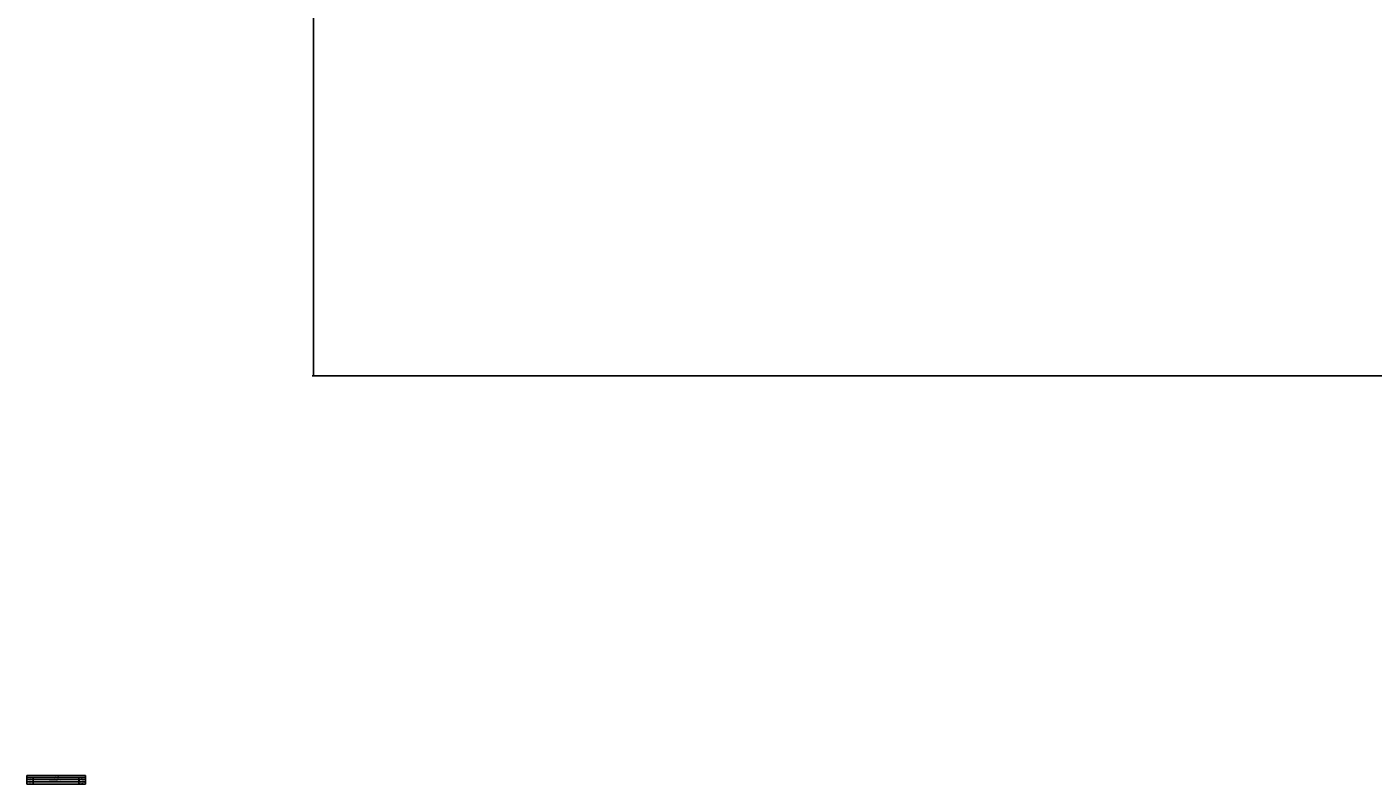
# Model space of a CAD drawing. Header units: millimetres. Extents: x 20 to 26059, y 28 to 17777.
# Tile 1 of 72: x 20 to 7369, y 28 to 4161. Entities that reach past the tile are written whole.
import ezdxf

# ---------------------------------------------------------------- set-up
doc = ezdxf.new("R2010")
doc.units = ezdxf.units.MM
doc.header["$LTSCALE"] = 2
doc.layers.add('COMPONENT_GEOMETRY', color=7, linetype='Continuous')
doc.styles.add('SLDTEXTSTYLE0', font='TXT', dxfattribs={"width": 0.75})
doc.dimstyles.new('SLDDIMSTYLE0', dxfattribs={"dimtxt": 150, "dimasz": 6.604, "dimexe": 0, "dimexo": 0.0625, "dimgap": 37.5, "dimtad": 0, "dimtih": 1, "dimtoh": 1, "dimdec": 0, "dimrnd": 1e-09, "dimzin": 12, "dimdsep": 46, "dimtxsty": 'SLDTEXTSTYLE0', "dimsah": 1, "dimcen": 0.09, "dimadec": 0, "dimazin": 3, "dimtfac": 1, "dimtdec": 0, "dimtofl": 0, "dimtmove": 0, "dimatfit": 3, "dimfxl": 1, "dimfrac": 2, "dimtolj": 1, "dimtzin": 12, "dimarcsym": 0})

# ---------------------------------------------------------------- blocks, each defined once
blk = doc.blocks.new('SW_TABLEANNOTATION_1')
at = {"layer": 'COMPONENT_GEOMETRY', "color": 0}
for p, q in [((0, 0), (0, -46.7)), ((319.4, 0), (0, 0)), ((319.4, -46.7), (319.4, 0)), ((0, -10.9), (319.4, -10.9)), ((0, -21.8), (319.4, -21.8)), ((0, -34.3), (319.4, -34.3)), ((0, -46.7), (319.4, -46.7)), ((33.7, -10.9), (33.7, -21.8)), ((33.7, -21.8), (33.7, -46.7)), ((283.9, -10.9), (283.9, -21.8)), ((283.9, -21.8), (283.9, -46.7))]:
    blk.add_line(p, q, dxfattribs=at)
at = {"layer": 'COMPONENT_GEOMETRY', "color": 0, "attachment_point": 1, "style": 'SLDTEXTSTYLE0'}
for s, insert, char_height in [('REV.', (10.9, -13.7), 4.23), ('A', (14.8, -25.4), 4.23), ('B', (15.2, -37.9), 4.23), ('Initial check in for costing', (124.3, -25.4), 4.233), ('DESCRIPTION', (141.1, -13.7), 4.233), ('REVISIONS', (145.8, -2.8), 4.23), ('31/03/2020', (286.6, -37.9), 4.23), ('01/12/2017', (286.6, -25.4), 4.23), ('DATE', (294.7, -13.7), 4.23)]:
    blk.add_mtext(s, dxfattribs=dict(at, insert=insert, char_height=char_height))
blk = doc.blocks.new('_D_3')
at = {"layer": 'COMPONENT_GEOMETRY', "color": 7}
for p, q in [((8984.1, 8122.3), (1577.7, 8122.3)), ((1584, 8122.3), (1584, 5436.3)), ((1283.9, 5405.9), (1238.2, 5405.9)), ((1238.2, 5405.9), (1238.2, 5167.7)), ((1884.1, 5405.9), (1929.8, 5405.9)), ((1929.8, 5405.9), (1929.8, 5167.7)), ((1238.2, 5167.7), (1283.9, 5167.7)), ((1929.8, 5167.7), (1884.1, 5167.7)), ((1584, 2257.3), (1584, 4943.3)), ((8778.9, 2257.3), (1577.7, 2257.3))]:
    blk.add_line(p, q, dxfattribs=at)
for points in [[(1584, 8122.3), (1583, 8115.7), (1585, 8115.7)], [(1584, 2257.3), (1585, 2263.9), (1583, 2263.9)]]:
    blk.add_solid(points, dxfattribs=at)
at = {"layer": 'COMPONENT_GEOMETRY', "color": 7, "char_height": 150, "attachment_point": 1, "style": 'SLDTEXTSTYLE0'}
for s, insert in [('9\'7.45"', (1283.9, 5361.1)), ('2933mm', (1174.9, 5136.7))]:
    blk.add_mtext(s, dxfattribs=dict(at, insert=insert))

msp = doc.modelspace()

# ---------------------------------------------------------------- block references
at = {"layer": 'COMPONENT_GEOMETRY'}
msp.add_blockref('SW_TABLEANNOTATION_1', (19.56, 74.75), dxfattribs=at)

# ---------------------------------------------------------------- dimensions: what is measured, and where the dimension line sits
at = {"layer": 'COMPONENT_GEOMETRY', "color": 7}
dim = msp.add_linear_dim(base=(1584.03, 8122.33), p1=(8781.46, 2257.33), p2=(8986.59, 8122.33), angle=90, dimstyle='SLDDIMSTYLE0', dxfattribs=at)
dim.commit()
dim.dimension.update_dxf_attribs({"geometry": '_D_3', "text_midpoint": (1584.03, 5189.83), "dimtype": 160})

doc.saveas('drawing.dxf')
